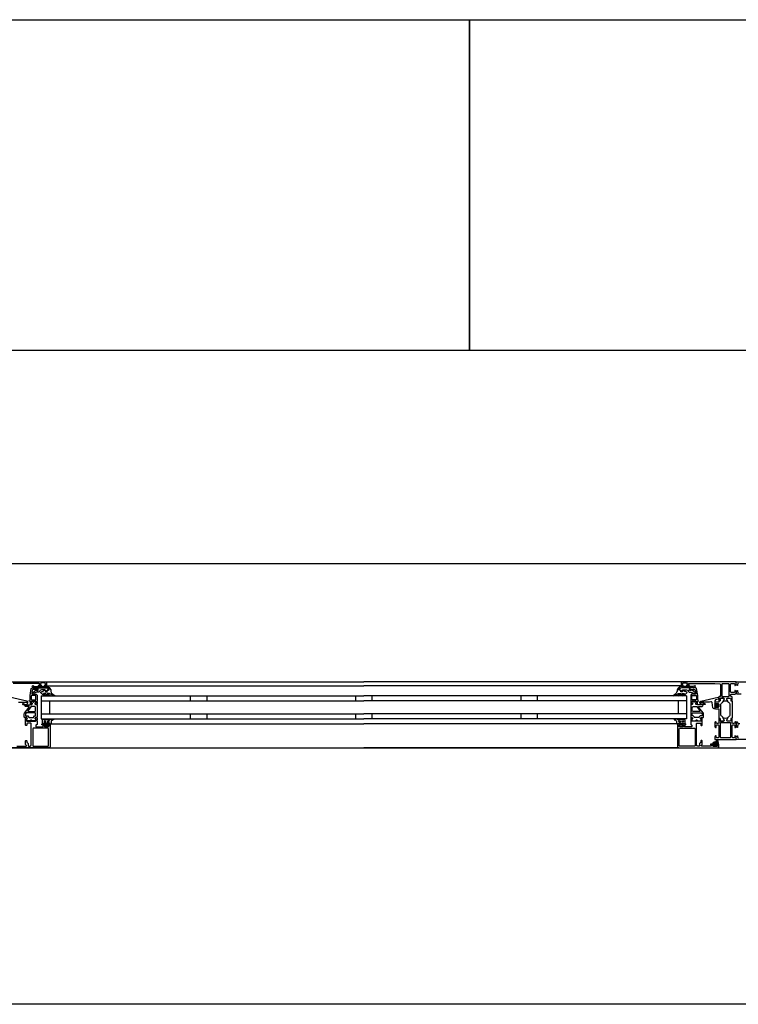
# Model space of a CAD drawing. Header units: millimetres. Extents: x -532 to 413144, y -532 to 654275.
# Tile 62 of 210: x 12634 to 13502, y 29168 to 30358. Entities that reach past the tile are written whole.
import ezdxf

# ---------------------------------------------------------------- set-up
doc = ezdxf.new("R2010")
doc.units = ezdxf.units.MM
doc.header["$LTSCALE"] = 100
for name, color, linetype in [('A-0310-KOZIJN-BU', 7, 'Continuous'), ('A-0410-AFWERKING-GEVEL', 7, 'Continuous'), ('A-0470-AFWERKING-DAK', 7, 'Continuous')]:
    doc.layers.add(name, color=color, linetype=linetype)

msp = doc.modelspace()

# ---------------------------------------------------------------- linework, layer by layer
at = {"layer": 'A-0310-KOZIJN-BU'}
for p, q in [((12840, 29540.625), (12840, 29534.625)), ((12860, 29540.625), (12860, 29534.625)), ((13040, 29540.625), (13040, 29534.625)), ((13060, 29534.625), (13060, 29540.625)), ((13240, 29534.625), (13240, 29540.625)), ((13260, 29534.625), (13260, 29540.625)), ((12840, 29518.625), (12840, 29512.625)), ((12860, 29518.625), (12860, 29512.625)), ((13040, 29518.625), (13040, 29512.625)), ((13060, 29512.625), (13060, 29518.625)), ((13240, 29512.625), (13240, 29518.625)), ((13260, 29512.625), (13260, 29518.625))]:
    msp.add_line(p, q, dxfattribs=at)
at = {"layer": 'A-0310-KOZIJN-BU', "ltscale": 10}
for points in [[(15300, 29700), (12600, 29700)], [(12600, 29557.625), (12666, 29557.625), (12666.5, 29557.125), (12666.5, 29553.125), (12666, 29552.625), (12664.5, 29552.625), (12664, 29553.125), (12664, 29553.625), (12665, 29553.625), (12665, 29555.125), (12664, 29556.125), (12660.25, 29556.125), (12659.25, 29555.125), (12659.25, 29553.625), (12660.25, 29553.625), (12660.25, 29553.125), (12659.75, 29552.625), (12656.75, 29552.625), (12656.25, 29553.125), (12656.75, 29553.625), (12657.25, 29553.625), (12658.25, 29554.125), (12658.25, 29554.9375), (12657.25, 29555.4375), (12626, 29555.4375)], [(12666, 29557.625), (13050, 29557.625)], [(13434, 29557.625), (13050, 29557.625)], [(13502.6875, 29555.625), (13501.6875, 29554.625), (13501.6875, 29553.125), (13501.09375, 29553.125), (13500, 29554.21875), (13500, 29557.625), (13566, 29557.625)], [(12656, 29550.125), (12656, 29547.3125), (12655, 29547.3125), (12655, 29548.3125), (12650.25, 29548.3125), (12649.25, 29547.5), (12648.75, 29544.28125), (12648.75, 29543.03125), (12649.25, 29542.53125), (12654, 29542.53125), (12655, 29541.53125), (12655, 29534.125), (12654.75, 29533.9375), (12654.75, 29533.3125), (12655, 29533.125), (12655, 29530.65625), (12654.75, 29530.40625), (12654.5, 29530.3125), (12653.25, 29530.5), (12652.75, 29530.625), (12652.5, 29531.125), (12652.75, 29531.65625), (12653.5, 29532), (12653.5, 29532.34375), (12653.5, 29533.9375), (12653.25, 29534.125), (12648.5, 29534.125), (12648.25, 29534.03125), (12648.25, 29533.9375), (12648.25, 29532.34375), (12648.25, 29532), (12649, 29531.53125), (12649.25, 29531.125), (12649, 29530.71875), (12648.5, 29530.5), (12647.25, 29530.3125), (12647, 29530.40625), (12647, 29530.65625), (12647, 29533.125), (12647, 29533.3125), (12647, 29533.9375), (12647, 29534.125), (12646, 29534.125), (12645.5, 29534.71875), (12646, 29535.3125), (12646.5, 29535.3125), (12646.5, 29541.03125), (12648, 29549.28125), (12649, 29550.125), (12656, 29550.125)], [(12666, 29552.625), (13050, 29552.625)], [(13434, 29552.625), (13050, 29552.625)], [(13444, 29550.125), (13444, 29547.3125), (13445, 29547.3125), (13445, 29548.3125), (13449.75, 29548.3125), (13450.75, 29547.5), (13451.25, 29544.28125), (13451.25, 29543.03125), (13450.75, 29542.53125), (13446, 29542.53125), (13445, 29541.53125), (13445, 29534.125), (13445.25, 29533.9375), (13445.25, 29533.3125), (13445, 29533.125), (13445, 29530.65625), (13445.25, 29530.40625), (13445.5, 29530.3125), (13446.75, 29530.5), (13447.25, 29530.625), (13447.5, 29531.125), (13447.25, 29531.65625), (13446.5, 29532), (13446.5, 29532.34375), (13446.5, 29533.9375), (13446.75, 29534.125), (13451.5, 29534.125), (13451.75, 29534.03125), (13451.75, 29533.9375), (13451.75, 29532.34375), (13451.75, 29532), (13451, 29531.53125), (13450.75, 29531.125), (13451, 29530.71875), (13451.5, 29530.5), (13452.75, 29530.3125), (13453, 29530.40625), (13453, 29530.65625), (13453, 29533.125), (13453, 29533.3125), (13453, 29533.9375), (13453, 29534.125), (13454, 29534.125), (13454.5, 29534.71875), (13454, 29535.3125), (13453.5, 29535.3125), (13453.5, 29541.03125), (13452, 29549.28125), (13451, 29550.125), (13444, 29550.125)], [(13482.875, 29554.9375), (13483.375, 29555.4375), (13490.75, 29555.4375), (13491.25, 29554.9375), (13491.25, 29539.9375), (13490.75, 29539.4375), (13483.375, 29539.4375), (13482.875, 29539.9375), (13482.875, 29554.9375)], [(13506, 29542.625), (13501.1875, 29542.625), (13500.1875, 29543.625), (13500.1875, 29545.9375), (13501.1875, 29546.9375), (13501.6875, 29546.9375), (13501.6875, 29545.4375), (13502.6875, 29544.4375)], [(12632.5, 29533.09375), (12634.5, 29532.9375), (12636.5, 29532.84375), (12638.5, 29532.8125), (12640.5, 29532.875), (12642.5, 29533), (12642.75, 29532.90625), (12643, 29532.59375), (12642.75, 29532.28125), (12640.75, 29532.34375), (12637.5, 29530.9375), (12637.25, 29530.59375), (12637.75, 29530.25), (12638, 29530.03125), (12639.5, 29529.90625), (12643, 29530.6875), (12644, 29532.1875), (12644, 29533.28125), (12642.75, 29534.3125), (12621.875, 29538.9375)], [(12645.5, 29527), (12645.5, 29527.5), (12645, 29527.78125), (12641, 29527.78125), (12640, 29528.78125), (12641, 29529.78125), (12646.5, 29529.78125), (12647, 29530.0625), (12648.5, 29530.0625), (12649, 29530.5625), (12649, 29531.4375), (12648.25, 29532.1875), (12648.25, 29533.5625), (12648.75, 29534.0625), (12650, 29534.0625), (12650.25, 29534), (12650.25, 29533.78125), (12650.25, 29533.3125), (12650.5, 29532.875), (12651, 29532.71875), (12651.25, 29532.875), (12651.5, 29533.3125), (12651.5, 29533.8125), (12651.5, 29534), (12651.75, 29534.0625), (12653, 29534.0625), (12653.5, 29533.5625), (12653.5, 29532.1875), (12652.75, 29531.4375), (12652.75, 29530.5625), (12653.25, 29530.0625), (12654.5, 29530.0625), (12655, 29529.5625), (12655, 29514.6875), (12654.5, 29514.1875), (12653.25, 29514.1875), (12652.75, 29513.6875), (12652.75, 29512.8125), (12653.5, 29512.03125), (12653.5, 29510.6875), (12653, 29510.1875), (12648.75, 29510.1875), (12648.5, 29510.3125), (12648.5, 29510.625), (12648.5, 29510.9375), (12648.25, 29511.3125), (12648, 29511.53125), (12647.5, 29511.3125), (12647.25, 29510.9375), (12647.25, 29510.625), (12647.25, 29510.3125), (12647, 29510.1875), (12642.75, 29510.1875), (12642.25, 29510.6875), (12642.25, 29512.03125), (12643, 29512.8125), (12643, 29513.6875), (12642.5, 29514.1875), (12640, 29514.1875), (12639.5, 29514.6875), (12639.5, 29518.53125), (12639.75, 29519.53125), (12645.5, 29527)], [(12660, 29540.625), (13050, 29540.625)], [(12660, 29540.625), (12660, 29512.625)], [(12660, 29534.625), (13050, 29534.625)], [(12670, 29534.625), (12670, 29518.625)], [(13440, 29540.625), (13050, 29540.625)], [(13440, 29534.625), (13050, 29534.625)], [(13430, 29534.625), (13430, 29518.625)], [(13440, 29540.625), (13440, 29512.625)], [(13454.5, 29527), (13454.5, 29527.5), (13455, 29527.78125), (13459, 29527.78125), (13460, 29528.78125), (13459, 29529.78125), (13453.5, 29529.78125), (13453, 29530.0625), (13451.5, 29530.0625), (13451, 29530.5625), (13451, 29531.4375), (13451.75, 29532.1875), (13451.75, 29533.5625), (13451.25, 29534.0625), (13450, 29534.0625), (13449.75, 29534), (13449.75, 29533.78125), (13449.75, 29533.3125), (13449.5, 29532.875), (13449, 29532.71875), (13448.75, 29532.875), (13448.5, 29533.3125), (13448.5, 29533.8125), (13448.5, 29534), (13448.25, 29534.0625), (13447, 29534.0625), (13446.5, 29533.5625), (13446.5, 29532.1875), (13447.25, 29531.4375), (13447.25, 29530.5625), (13446.75, 29530.0625), (13445.5, 29530.0625), (13445, 29529.5625), (13445, 29514.6875), (13445.5, 29514.1875), (13446.75, 29514.1875), (13447.25, 29513.6875), (13447.25, 29512.8125), (13446.5, 29512.03125), (13446.5, 29510.6875), (13447, 29510.1875), (13451.25, 29510.1875), (13451.5, 29510.3125), (13451.5, 29510.625), (13451.5, 29510.9375), (13451.75, 29511.3125), (13452, 29511.53125), (13452.5, 29511.3125), (13452.75, 29510.9375), (13452.75, 29510.625), (13452.75, 29510.3125), (13453, 29510.1875), (13457.25, 29510.1875), (13457.75, 29510.6875), (13457.75, 29512.03125), (13457, 29512.8125), (13457, 29513.6875), (13457.5, 29514.1875), (13460, 29514.1875), (13460.5, 29514.6875), (13460.5, 29518.53125), (13460.25, 29519.53125), (13454.5, 29527)], [(13469.5, 29533.3125), (13467.5, 29533.09375), (13465.5, 29532.9375), (13463.5, 29532.84375), (13461.5, 29532.8125), (13459.5, 29532.875), (13457.5, 29533), (13457.25, 29532.90625), (13457, 29532.59375), (13457.25, 29532.28125), (13459.25, 29532.34375), (13462.5, 29530.9375), (13462.75, 29530.59375), (13462.25, 29530.25), (13462, 29530.03125), (13460.5, 29529.90625), (13457, 29530.6875), (13456, 29532.1875), (13456, 29533.28125), (13457.25, 29534.3125), (13478.125, 29538.9375), (13478.625, 29538.84375), (13478.75, 29538.46875), (13478.75, 29536.9375), (13478.375, 29536.4375), (13475, 29535.53125), (13474.25, 29534.5625), (13474.25, 29531.3125), (13473.75, 29530.8125), (13474.25, 29530.3125), (13476.125, 29530.3125), (13476.125, 29531.03125), (13476.25, 29531.28125), (13476.625, 29531.28125), (13478.375, 29529.6875), (13478.75, 29528.9375), (13478.375, 29528.15625), (13476.625, 29526.5625), (13476.25, 29526.5625), (13476.125, 29526.8125), (13476.125, 29527.53125), (13474.25, 29527.53125), (13473.75, 29527.03125), (13474.25, 29526.53125), (13474.25, 29524.9375), (13473.375, 29524.9375), (13472.375, 29525.28125), (13471.875, 29526.15625), (13470.75, 29532.53125), (13470.25, 29533.1875), (13469.5, 29533.3125)], [(12652.75, 29521.78125), (12653.25, 29522.28125), (12653.25, 29526.78125), (12652.25, 29527.78125), (12648.25, 29527.78125), (12647.75, 29527.59375), (12644, 29522.59375), (12644, 29522.0625), (12644.5, 29521.78125), (12652.75, 29521.78125)], [(13447.25, 29521.78125), (13446.75, 29522.28125), (13446.75, 29526.78125), (13447.75, 29527.78125), (13451.75, 29527.78125), (13452.25, 29527.59375), (13456, 29522.59375), (13456, 29522.0625), (13455.5, 29521.78125), (13447.25, 29521.78125)], [(13474.375, 29529.53125), (13473.75, 29528.9375), (13474.375, 29528.3125), (13477.125, 29528.3125), (13477.75, 29528.9375), (13477.125, 29529.53125), (13474.375, 29529.53125)], [(12630.5, 29479.625), (12641.75, 29479.625), (12642.25, 29480.125), (12642.25, 29480.625), (12641, 29481.625), (12641, 29486.125), (12641.5, 29486.625), (12642.25, 29486.625), (12642.75, 29486.125), (12642.75, 29484.125), (12643.25, 29483.625), (12643.75, 29483.625), (12644.25, 29483.125), (12644.25, 29480.125), (12644.75, 29479.625), (12646.5, 29479.625), (12647.5, 29480.1875), (12648, 29481.125), (12648, 29507.125), (12647.5, 29507.625), (12643.25, 29507.625), (12642.75, 29507.125), (12642.75, 29505.125), (12642.25, 29504.625), (12641.5, 29504.625), (12641, 29505.125), (12641, 29510.125), (12641, 29510.3125), (12641, 29510.9375), (12641, 29511.125), (12641, 29513.59375), (12641, 29513.9375), (12641.25, 29513.9375), (12642.5, 29513.75), (12643, 29513.625), (12643.25, 29513.125), (12643, 29512.6875), (12642.25, 29512.25), (12642.25, 29511.90625), (12642.25, 29510.3125), (12642.5, 29510.125), (12653.25, 29510.125), (12653.5, 29510.3125), (12653.5, 29511.90625), (12653.5, 29512.25), (12652.75, 29512.59375), (12652.5, 29513.125), (12652.75, 29513.625), (12653.25, 29513.75), (12654.5, 29513.9375), (12654.75, 29513.84375), (12655, 29513.59375), (12655, 29511.125), (12654.75, 29510.9375), (12654.75, 29510.3125), (12655, 29510.125), (12655, 29505.9375), (12654.5, 29505.4375), (12654, 29505.4375), (12653.5, 29504.9375), (12653.5, 29503.625), (12654, 29503.125), (12662, 29503.125), (12662.5, 29503.625), (12662.5, 29504.9375), (12662, 29505.4375), (12660.75, 29505.4375), (12660.75, 29506.125), (12661.25, 29506.625), (12664, 29506.625), (12664.5, 29506.125), (12664.5, 29505.625), (12663.75, 29505.625), (12663.75, 29504.125), (12664.5, 29503.125), (12668.5, 29503.125), (12669.5, 29504.125), (12669.5, 29505.625), (12668.5, 29505.625), (12668.5, 29506.125), (12669, 29506.625), (12670.5, 29506.625), (12671, 29506.125)], [(12660, 29518.625), (13050, 29518.625)], [(12660, 29512.625), (13050, 29512.625)], [(13440, 29518.625), (13050, 29518.625)], [(13440, 29512.625), (13050, 29512.625)], [(13429, 29506.125), (13429, 29479.125), (13429.5, 29477.9375), (13430.5, 29477.625), (13477.5, 29477.625), (13478.75, 29478.1875), (13479, 29479.125), (13479, 29482.125), (13477, 29482.125), (13476.5, 29481.625), (13476.5, 29481.125), (13477.5, 29481.125), (13477.5, 29480.125), (13476.5, 29479.125), (13472.5, 29479.125), (13471.5, 29480.125), (13471.5, 29481.125), (13472.5, 29481.125), (13472.5, 29481.625), (13472, 29482.125), (13469.25, 29482.125), (13468.875, 29481.96875), (13468.75, 29481.625), (13468.875, 29481.28125), (13469.25, 29481.125), (13469.5, 29481.125), (13469.875, 29480.96875), (13470, 29480.625), (13470, 29480.125), (13469.5, 29479.625), (13458.25, 29479.625), (13457.75, 29480.125), (13457.75, 29480.625), (13459, 29481.625), (13459, 29486.125), (13458.5, 29486.625), (13457.75, 29486.625), (13457.25, 29486.125), (13457.25, 29484.125), (13456.75, 29483.625), (13456.25, 29483.625), (13455.75, 29483.125), (13455.75, 29480.125), (13455.25, 29479.625), (13453.5, 29479.625), (13452.5, 29480.1875), (13452, 29481.125), (13452, 29507.125), (13452.5, 29507.625), (13456.75, 29507.625), (13457.25, 29507.125), (13457.25, 29505.125), (13457.75, 29504.625), (13458.5, 29504.625), (13459, 29505.125), (13459, 29510.125), (13459, 29510.3125), (13459, 29510.9375), (13459, 29511.125), (13459, 29513.59375), (13459, 29513.9375), (13458.75, 29513.9375), (13457.5, 29513.75), (13457, 29513.625), (13456.75, 29513.125), (13457, 29512.6875), (13457.75, 29512.25), (13457.75, 29511.90625), (13457.75, 29510.3125), (13457.5, 29510.125), (13446.75, 29510.125), (13446.5, 29510.3125), (13446.5, 29511.90625), (13446.5, 29512.25), (13447.25, 29512.59375), (13447.5, 29513.125), (13447.25, 29513.625), (13446.75, 29513.75), (13445.5, 29513.9375), (13445.25, 29513.84375), (13445, 29513.59375), (13445, 29511.125), (13445.25, 29510.9375), (13445.25, 29510.3125), (13445, 29510.125), (13445, 29505.9375), (13445.5, 29505.4375), (13446, 29505.4375), (13446.5, 29504.9375), (13446.5, 29503.625), (13446, 29503.125), (13438, 29503.125), (13437.5, 29503.625), (13437.5, 29504.9375), (13438, 29505.4375), (13439.25, 29505.4375), (13439.25, 29506.125), (13438.75, 29506.625), (13436, 29506.625), (13435.5, 29506.125), (13435.5, 29505.625), (13436.25, 29505.625), (13436.25, 29504.125), (13435.5, 29503.125), (13431.5, 29503.125), (13430.5, 29504.125), (13430.5, 29505.625), (13431.5, 29505.625), (13431.5, 29506.125), (13431, 29506.625), (13429.5, 29506.625), (13429, 29506.125)], [(12671, 29506.125), (12671, 29479.125), (12670.5, 29477.9375), (12669.5, 29477.625), (12622.5, 29477.625)], [(12671.5, 29506.625), (13050, 29506.625)], [(13428.5, 29506.625), (13050, 29506.625)], [(13502.6875, 29505.625), (13501.6875, 29504.625), (13501.6875, 29502.125), (13501.1875, 29502.125), (13500.1875, 29503.125), (13500.1875, 29508.8125), (13500.6875, 29509.3125), (13501.1875, 29509.3125), (13501.6875, 29508.8125), (13501.6875, 29507.8125), (13502.1875, 29507.3125), (13504.5, 29507.3125)], [(13526, 29487.625), (13500, 29487.625), (13500, 29491.03125), (13501.09375, 29492.125), (13501.6875, 29492.125), (13501.6875, 29490.625), (13502.6875, 29489.625)], [(12669.5, 29477.625), (13050, 29477.625)], [(13430.5, 29477.625), (13050, 29477.625)], [(13476, 29483.03125), (13476, 29482.5), (13475.875, 29482.4375), (13473.25, 29482.4375), (13473.125, 29482.5), (13473.125, 29483.25), (13473.25, 29483.4375), (13477.5, 29485.03125), (13477.625, 29485), (13477.625, 29484.9375), (13477.875, 29483.75), (13477.75, 29483.53125), (13476.5, 29483.53125), (13476, 29483.03125)], [(13475.75, 29481.3125), (13475.75, 29480.53125), (13475.625, 29480.3125), (13473.375, 29480.3125), (13473.125, 29480.5), (13473.125, 29481.3125), (13473.5, 29481.71875), (13475.375, 29481.71875), (13475.75, 29481.3125)]]:
    msp.add_lwpolyline(points, dxfattribs=at)
for points in [[(13495, 29537.625), (13495, 29539.125), (13494.5, 29539.625), (13494, 29539.625), (13493, 29540.625), (13493, 29541.625), (13494, 29542.625), (13498.8125, 29542.625), (13499.8125, 29543.625), (13499.8125, 29545.9375), (13498.8125, 29546.9375), (13498.3125, 29546.9375), (13498.3125, 29545.4375), (13497.3125, 29544.4375), (13494, 29544.4375), (13493, 29545.4375), (13493, 29554.625), (13494, 29555.625), (13497.3125, 29555.625), (13498.3125, 29554.625), (13498.3125, 29553.125), (13498.90625, 29553.125), (13500, 29554.21875), (13500, 29557.625), (13434, 29557.625), (13433.5, 29557.125), (13433.5, 29553.125), (13434, 29552.625), (13435.5, 29552.625), (13436, 29553.125), (13436, 29553.625), (13435, 29553.625), (13435, 29555.125), (13436, 29556.125), (13439.75, 29556.125), (13440.75, 29555.125), (13440.75, 29553.625), (13439.75, 29553.625), (13439.75, 29553.125), (13440.25, 29552.625), (13443.25, 29552.625), (13443.75, 29553.125), (13443.25, 29553.625), (13442.75, 29553.625), (13441.75, 29554.125), (13441.75, 29554.9375), (13442.75, 29555.4375), (13474, 29555.4375), (13480.125, 29555.1875), (13481, 29554.1875), (13481, 29540.125), (13480.5, 29539.625), (13479.5, 29539.625), (13479, 29539.125), (13479, 29537.625), (13479.25, 29536.90625), (13479, 29536.625), (13479, 29534.71875), (13479.375, 29534.4375), (13480.375, 29534.4375), (13480.625, 29534.71875), (13480.625, 29537.125), (13481.125, 29537.625), (13485, 29537.625), (13485.5, 29537.125), (13485.5, 29536.4375), (13484.125, 29534.03125), (13484.125, 29533.9375), (13484.1875, 29533.84375), (13484.25, 29533.8125), (13486.125, 29534.34375), (13487, 29534.53125), (13487.9375, 29534.34375), (13489.75, 29533.84375), (13489.875, 29533.84375), (13489.9375, 29533.9375), (13489.9375, 29534.03125), (13488.5, 29536.4375), (13488.5, 29537.125), (13489, 29537.625), (13492.90625, 29537.625), (13493.40625, 29537.125), (13493.40625, 29534.71875), (13493.71875, 29534.4375), (13494.71875, 29534.4375), (13495, 29534.71875), (13495, 29536.625), (13494.8125, 29537.34375)], [(12666, 29550.53125), (12654, 29550.53125), (12652.25, 29550.1875), (12651.5, 29550.25), (12649.5, 29551.5625), (12649.25, 29552.40625), (12650, 29552.9375), (12650.5, 29552.78125), (12652, 29551.8125), (12652.25, 29551.75), (12652.25, 29551.75), (12653.75, 29552.03125), (12666, 29552.03125), (12667.5, 29551.75), (12669, 29551), (12669.5, 29550.71875), (12670.5, 29549.4375), (12671.5, 29547.84375), (12671.5, 29546.5), (12671.5, 29545.8125), (12672, 29545.1875), (12672, 29544.53125), (12672.5, 29543.9375), (12673, 29543.40625), (12673.5, 29542.90625), (12674, 29542.4375), (12674.5, 29542.03125), (12675, 29541.6875), (12676, 29541.4375), (12676, 29540.9375), (12675.5, 29540.75), (12674.5, 29540.96875), (12673.5, 29541.25), (12673, 29541.625), (12672, 29542.03125), (12671.5, 29542.53125), (12670.5, 29543.09375), (12670, 29543.25), (12667.5, 29543.53125), (12667, 29543.34375), (12667, 29543.09375), (12667.5, 29542.65625), (12668.5, 29542.28125), (12669, 29542), (12669.5, 29541.75), (12670.5, 29541.3125), (12670.5, 29541.125), (12670, 29540.75), (12669.5, 29540.84375), (12668.5, 29541.03125), (12668, 29541.25), (12667.5, 29541.5625), (12666.5, 29541.9375), (12666, 29542.375), (12665.5, 29542.84375), (12665, 29543.40625), (12664.5, 29543.53125), (12663, 29543.53125), (12662.75, 29543.34375), (12662.75, 29543.0625), (12663.25, 29542.65625), (12663.75, 29542.3125), (12664, 29542.03125), (12664.5, 29541.8125), (12665.5, 29541.6875), (12665.5, 29541.0625), (12665, 29540.75), (12664, 29540.96875), (12663.5, 29541.21875), (12663, 29541.53125), (12662.25, 29541.90625), (12661.75, 29542.3125), (12661, 29542.78125), (12660.5, 29543.3125), (12660, 29543.875), (12659.25, 29544.6875), (12659.75, 29545.15625), (12660.5, 29545.40625), (12661.25, 29545.6875), (12662, 29546), (12662.75, 29546.40625), (12663.25, 29546.84375), (12664, 29547.3125), (12664.5, 29547.65625), (12664.5, 29547.59375), (12665, 29547.3125), (12665, 29545.65625), (12665, 29545.34375), (12667, 29545.34375), (12667, 29545.65625), (12667, 29547.15625), (12667.5, 29547.4375), (12669, 29547.4375), (12669.5, 29547.75), (12669.5, 29548.46875), (12669.5, 29548.75), (12668, 29549.9375), (12668, 29550.09375)], [(12657, 29544.9375), (12654.75, 29544.9375), (12651.5, 29543.625), (12651, 29542.90625), (12650.5, 29542.625), (12649.75, 29542.90625), (12649.5, 29543.625), (12649.75, 29544.34375), (12649.75, 29544.4375), (12654, 29547.8125), (12654.5, 29547.8125), (12654.5, 29546.9375), (12656.5, 29546.9375), (12656.5, 29549.03125), (12656.25, 29549.3125), (12656.25, 29550.125), (12666, 29550.125), (12667.5, 29549.71875), (12669, 29548.5625), (12669, 29548), (12668.5, 29547.625), (12667.5, 29547.625), (12667, 29547.125), (12667, 29546.125), (12666.5, 29545.625), (12665.5, 29545.625), (12665, 29546.125), (12665, 29547.4375), (12664.5, 29547.9375), (12660.25, 29547.9375), (12658.25, 29546.8125), (12658.25, 29546.09375)], [(13434, 29550.53125), (13446, 29550.53125), (13447.75, 29550.1875), (13448.5, 29550.25), (13450.5, 29551.5625), (13450.75, 29552.40625), (13450, 29552.9375), (13449.5, 29552.78125), (13448, 29551.8125), (13447.75, 29551.75), (13447.75, 29551.75), (13446.25, 29552.03125), (13434, 29552.03125), (13432.5, 29551.75), (13431, 29551), (13430.5, 29550.71875), (13429.5, 29549.4375), (13428.5, 29547.84375), (13428.5, 29546.5), (13428.5, 29545.8125), (13428, 29545.1875), (13428, 29544.53125), (13427.5, 29543.9375), (13427, 29543.40625), (13426.5, 29542.90625), (13426, 29542.4375), (13425.5, 29542.03125), (13425, 29541.6875), (13424, 29541.4375), (13424, 29540.9375), (13424.5, 29540.75), (13425.5, 29540.96875), (13426.5, 29541.25), (13427, 29541.625), (13428, 29542.03125), (13428.5, 29542.53125), (13429.5, 29543.09375), (13430, 29543.25), (13432.5, 29543.53125), (13433, 29543.34375), (13433, 29543.09375), (13432.5, 29542.65625), (13431.5, 29542.28125), (13431, 29542), (13430.5, 29541.75), (13429.5, 29541.3125), (13429.5, 29541.125), (13430, 29540.75), (13430.5, 29540.84375), (13431.5, 29541.03125), (13432, 29541.25), (13432.5, 29541.5625), (13433.5, 29541.9375), (13434, 29542.375), (13434.5, 29542.84375), (13435, 29543.40625), (13435.5, 29543.53125), (13437, 29543.53125), (13437.25, 29543.34375), (13437.25, 29543.0625), (13436.75, 29542.65625), (13436.25, 29542.3125), (13436, 29542.03125), (13435.5, 29541.8125), (13434.5, 29541.6875), (13434.5, 29541.0625), (13435, 29540.75), (13436, 29540.96875), (13436.5, 29541.21875), (13437, 29541.53125), (13437.75, 29541.90625), (13438.25, 29542.3125), (13439, 29542.78125), (13439.5, 29543.3125), (13440, 29543.875), (13440.75, 29544.6875), (13440.25, 29545.15625), (13439.5, 29545.40625), (13438.75, 29545.6875), (13438, 29546), (13437.25, 29546.40625), (13436.75, 29546.84375), (13436, 29547.3125), (13435.5, 29547.65625), (13435.5, 29547.59375), (13435, 29547.3125), (13435, 29545.65625), (13435, 29545.34375), (13433, 29545.34375), (13433, 29545.65625), (13433, 29547.15625), (13432.5, 29547.4375), (13431, 29547.4375), (13430.5, 29547.75), (13430.5, 29548.46875), (13430.5, 29548.75), (13432, 29549.9375), (13432, 29550.09375)], [(13443, 29544.9375), (13445.25, 29544.9375), (13448.5, 29543.625), (13449, 29542.90625), (13449.5, 29542.625), (13450.25, 29542.90625), (13450.5, 29543.625), (13450.25, 29544.34375), (13450.25, 29544.4375), (13446, 29547.8125), (13445.5, 29547.8125), (13445.5, 29546.9375), (13443.5, 29546.9375), (13443.5, 29549.03125), (13443.75, 29549.3125), (13443.75, 29550.125), (13434, 29550.125), (13432.5, 29549.71875), (13431, 29548.5625), (13431, 29548), (13431.5, 29547.625), (13432.5, 29547.625), (13433, 29547.125), (13433, 29546.125), (13433.5, 29545.625), (13434.5, 29545.625), (13435, 29546.125), (13435, 29547.4375), (13435.5, 29547.9375), (13439.75, 29547.9375), (13441.75, 29546.8125), (13441.75, 29546.09375)], [(12648, 29540.53125), (12648, 29536.125), (12648.5, 29535.625), (12653, 29535.625), (12653.5, 29536.125), (12653.5, 29540.53125), (12653, 29541.03125), (12648.5, 29541.03125)], [(12651, 29532.71875), (12651.25, 29532.84375), (12651.5, 29533.375), (12651.25, 29533.75), (12650.75, 29533.90625), (12650.5, 29533.75), (12650.25, 29533.375), (12650.5, 29532.84375)], [(13452, 29540.53125), (13452, 29536.125), (13451.5, 29535.625), (13447, 29535.625), (13446.5, 29536.125), (13446.5, 29540.53125), (13447, 29541.03125), (13451.5, 29541.03125)], [(13449, 29532.71875), (13448.75, 29532.84375), (13448.5, 29533.375), (13448.75, 29533.75), (13449.25, 29533.90625), (13449.5, 29533.75), (13449.75, 29533.375), (13449.5, 29532.84375)], [(13480.375, 29513.3125), (13480.625, 29513.03125), (13480.625, 29510.625), (13481.125, 29510.125), (13484.6875, 29510.125), (13485.5, 29510.84375), (13485.375, 29511.65625), (13483.5, 29515.0625), (13482.75, 29515.84375), (13481.75, 29516.375), (13481.25, 29517.25), (13481.25, 29530.5), (13481.75, 29531.375), (13482.75, 29531.90625), (13483.5, 29532.6875), (13485.375, 29536.09375), (13485.375, 29537.1875), (13484.6875, 29537.625), (13481.125, 29537.625), (13480.625, 29537.125), (13480.625, 29534.71875), (13480.375, 29534.4375), (13479.5, 29534.4375), (13479, 29533.9375), (13479, 29532.9375), (13474.75, 29532.9375), (13474.25, 29532.4375), (13474.25, 29531.59375), (13475, 29530.625), (13475.75, 29530.4375), (13475.75, 29531.4375), (13478, 29531.4375), (13479, 29530.4375), (13479, 29527.4375), (13478, 29526.4375), (13475.75, 29526.4375), (13475.75, 29527.4375), (13475, 29527.21875), (13474.25, 29526.25), (13474.25, 29525.4375), (13474.75, 29524.9375), (13479, 29524.9375), (13479, 29513.8125), (13479.5, 29513.3125)], [(13493.71875, 29513.3125), (13493.40625, 29513.03125), (13493.40625, 29510.625), (13492.90625, 29510.125), (13489.375, 29510.125), (13488.5625, 29510.84375), (13488.6875, 29511.65625), (13490.625, 29515.0625), (13491.375, 29515.84375), (13492.3125, 29516.375), (13492.8125, 29517.25), (13492.8125, 29530.5), (13492.3125, 29531.375), (13491.375, 29531.90625), (13490.625, 29532.6875), (13488.6875, 29536.09375), (13488.6875, 29537.1875), (13489.375, 29537.625), (13492.90625, 29537.625), (13493.40625, 29537.125), (13493.40625, 29534.71875), (13493.71875, 29534.4375), (13494.5, 29534.4375), (13495, 29533.9375), (13495, 29513.8125), (13494.5, 29513.3125)], [(12652.75, 29520.1875), (12642.5, 29520.1875), (12642, 29520), (12641, 29518.78125), (12641, 29518.5), (12641, 29516.6875), (12641.5, 29516.1875), (12643.75, 29516.1875), (12644.75, 29515.1875), (12644.75, 29514.6875), (12645.25, 29514.1875), (12650.5, 29514.1875), (12651, 29514.6875), (12651, 29515.1875), (12652, 29516.1875), (12652.75, 29516.1875), (12653.25, 29516.6875), (12653.25, 29519.6875)], [(12648, 29510.3125), (12648.25, 29510.4375), (12648.5, 29510.96875), (12648.25, 29511.34375), (12647.75, 29511.5), (12647.5, 29511.34375), (12647.25, 29510.96875), (12647.5, 29510.4375)], [(12672, 29507.4375), (12671.5, 29506.4375), (12671, 29506.03125), (12671, 29506.9375), (12669.5, 29506.9375), (12669, 29507.40625), (12668.5, 29507.40625), (12668.5, 29506.9375), (12668.5, 29505.625), (12668.5, 29505.3125), (12668.5, 29505.3125), (12669, 29505.09375), (12669, 29504.8125), (12668, 29503.78125), (12667.5, 29503.625), (12666, 29503.625), (12665.5, 29503.78125), (12664.5, 29504.8125), (12664.5, 29505), (12664.5, 29505.25), (12665, 29505.40625), (12665, 29505.625), (12665, 29506.9375), (12665, 29507.40625), (12664.5, 29507.40625), (12664, 29506.9375), (12662.25, 29506.9375), (12661.75, 29507.21875), (12661.75, 29511.21875), (12662.5, 29512.21875), (12662.75, 29512.4375), (12663.25, 29512.21875), (12663.5, 29511.4375), (12663.75, 29511.21875), (12664, 29511.4375), (12664.5, 29512.21875), (12664.5, 29512.4375), (12665, 29512.21875), (12665.5, 29511.4375), (12665.5, 29511.21875), (12666, 29511.4375), (12666.5, 29512.21875), (12666.5, 29512.4375), (12667, 29512.21875), (12667.5, 29511.4375), (12667.5, 29511.21875), (12668, 29511.4375), (12668.5, 29512.21875), (12668.5, 29512.4375), (12669, 29512.15625), (12669, 29511.3125), (12669.5, 29510.8125), (12671, 29511.9375), (12672, 29512.4375), (12675, 29512.4375), (12675, 29512), (12675, 29511.78125), (12675, 29511.5625), (12674, 29511.46875), (12673.5, 29511.34375), (12672, 29509.96875)], [(12664, 29508.4375), (12665, 29508.4375), (12665.5, 29508.9375), (12665.5, 29509.53125), (12665, 29510.03125), (12664, 29510.03125), (12663.75, 29509.53125), (12663.75, 29508.9375)], [(12668, 29508.4375), (12669, 29508.4375), (12669.5, 29508.9375), (12669.5, 29509.53125), (12669, 29510.03125), (12668, 29510.03125), (12667.5, 29509.53125), (12667.5, 29508.9375)], [(13428, 29507.4375), (13428.5, 29506.4375), (13429, 29506.03125), (13429, 29506.9375), (13430.5, 29506.9375), (13431, 29507.40625), (13431.5, 29507.40625), (13431.5, 29506.9375), (13431.5, 29505.625), (13431.5, 29505.3125), (13431.5, 29505.3125), (13431, 29505.09375), (13431, 29504.8125), (13432, 29503.78125), (13432.5, 29503.625), (13434, 29503.625), (13434.5, 29503.78125), (13435.5, 29504.8125), (13435.5, 29505), (13435.5, 29505.25), (13435, 29505.40625), (13435, 29505.625), (13435, 29506.9375), (13435, 29507.40625), (13435.5, 29507.40625), (13436, 29506.9375), (13437.75, 29506.9375), (13438.25, 29507.21875), (13438.25, 29511.21875), (13437.5, 29512.21875), (13437.25, 29512.4375), (13436.75, 29512.21875), (13436.5, 29511.4375), (13436.25, 29511.21875), (13436, 29511.4375), (13435.5, 29512.21875), (13435.5, 29512.4375), (13435, 29512.21875), (13434.5, 29511.4375), (13434.5, 29511.21875), (13434, 29511.4375), (13433.5, 29512.21875), (13433.5, 29512.4375), (13433, 29512.21875), (13432.5, 29511.4375), (13432.5, 29511.21875), (13432, 29511.4375), (13431.5, 29512.21875), (13431.5, 29512.4375), (13431, 29512.15625), (13431, 29511.3125), (13430.5, 29510.8125), (13429, 29511.9375), (13428, 29512.4375), (13425, 29512.4375), (13425, 29512), (13425, 29511.78125), (13425, 29511.5625), (13426, 29511.46875), (13426.5, 29511.34375), (13428, 29509.96875)], [(13432, 29508.4375), (13431, 29508.4375), (13430.5, 29508.9375), (13430.5, 29509.53125), (13431, 29510.03125), (13432, 29510.03125), (13432.5, 29509.53125), (13432.5, 29508.9375)], [(13436, 29508.4375), (13435, 29508.4375), (13434.5, 29508.9375), (13434.5, 29509.53125), (13435, 29510.03125), (13436, 29510.03125), (13436.25, 29509.53125), (13436.25, 29508.9375)], [(13447.25, 29520.1875), (13457.5, 29520.1875), (13458, 29520), (13459, 29518.78125), (13459, 29518.5), (13459, 29516.6875), (13458.5, 29516.1875), (13456.25, 29516.1875), (13455.25, 29515.1875), (13455.25, 29514.6875), (13454.75, 29514.1875), (13449.5, 29514.1875), (13449, 29514.6875), (13449, 29515.1875), (13448, 29516.1875), (13447.25, 29516.1875), (13446.75, 29516.6875), (13446.75, 29519.6875)], [(13452, 29510.3125), (13451.75, 29510.4375), (13451.5, 29510.96875), (13451.75, 29511.34375), (13452.25, 29511.5), (13452.5, 29511.34375), (13452.75, 29510.96875), (13452.5, 29510.4375)], [(13479, 29510.125), (13479, 29507.8125), (13478.5, 29507.3125), (13476.25, 29507.3125), (13475.75, 29507.8125), (13475.75, 29508.8125), (13475.25, 29509.3125), (13474.75, 29509.3125), (13474.25, 29508.8125), (13474.25, 29503.125), (13475.25, 29502.125), (13475.75, 29502.125), (13475.75, 29504.625), (13476.75, 29505.625), (13478, 29505.625), (13479, 29504.625), (13479, 29497.625), (13479, 29496.625), (13479, 29490.625), (13478, 29489.625), (13476.75, 29489.625), (13475.75, 29490.625), (13475.75, 29492.125), (13475.125, 29492.125), (13474, 29491.03125), (13474, 29487.625), (13500, 29487.625), (13500, 29491.03125), (13498.90625, 29492.125), (13498.3125, 29492.125), (13498.3125, 29490.625), (13497.3125, 29489.625), (13496, 29489.625), (13495, 29490.625), (13495, 29496.625), (13495, 29497.625), (13495, 29504.625), (13496, 29505.625), (13497.3125, 29505.625), (13498.3125, 29504.625), (13498.3125, 29502.125), (13498.8125, 29502.125), (13499.8125, 29503.125), (13499.8125, 29508.8125), (13499.3125, 29509.3125), (13498.8125, 29509.3125), (13498.3125, 29508.8125), (13498.3125, 29507.8125), (13497.8125, 29507.3125), (13495.5, 29507.3125), (13495, 29507.8125), (13495, 29510.125), (13494.8125, 29510.84375), (13495, 29511.125), (13495, 29513.03125), (13494.71875, 29513.3125), (13493.71875, 29513.3125), (13493.40625, 29513.03125), (13493.40625, 29510.625), (13492.90625, 29510.125), (13489, 29510.125), (13488.5, 29510.625), (13488.5, 29511.3125), (13489.9375, 29513.71875), (13489.9375, 29513.78125), (13489.9375, 29513.84375), (13489.8125, 29513.9375), (13488.625, 29513.6875), (13487, 29513.21875), (13485.4375, 29513.6875), (13484.3125, 29513.90625), (13484.125, 29513.71875), (13485.5, 29511.3125), (13485.5, 29510.625), (13485, 29510.125), (13481.125, 29510.125), (13480.625, 29510.625), (13480.625, 29513.03125), (13480.375, 29513.3125), (13479.375, 29513.3125), (13479, 29513.03125), (13479, 29511.125), (13479.25, 29510.40625)], [(12650.25, 29501.3125), (12649.75, 29500.8125), (12649.75, 29480.3125), (12650.25, 29479.8125), (12668.5, 29479.8125), (12669, 29480.3125), (12669, 29500.8125), (12668.5, 29501.3125)], [(12666.5, 29507.4375), (12666, 29506.9375), (12666, 29505.3125), (12666.5, 29504.8125), (12667, 29504.8125), (12667.5, 29505.3125), (12667.5, 29506.9375), (12667, 29507.4375)], [(13449.75, 29501.3125), (13450.25, 29500.8125), (13450.25, 29480.3125), (13449.75, 29479.8125), (13431.5, 29479.8125), (13431, 29480.3125), (13431, 29500.8125), (13431.5, 29501.3125)], [(13433.5, 29507.4375), (13434, 29506.9375), (13434, 29505.3125), (13433.5, 29504.8125), (13433, 29504.8125), (13432.5, 29505.3125), (13432.5, 29506.9375), (13433, 29507.4375)], [(13481.375, 29508.3125), (13492.71875, 29508.3125), (13493.21875, 29507.8125), (13493.21875, 29490.125), (13492.71875, 29489.625), (13481.375, 29489.625), (13480.875, 29490.125), (13480.875, 29507.8125)], [(13476.375, 29481), (13476.25, 29481.15625), (13476.25, 29482.28125), (13476.375, 29482.4375), (13478.25, 29482.4375), (13478.625, 29482.65625), (13478.75, 29483.125), (13478.25, 29486.34375), (13476.75, 29487.4375), (13475.875, 29487.15625), (13475.75, 29486.84375), (13475.875, 29486.53125), (13476.125, 29486.4375), (13476.75, 29486.625), (13477.25, 29486.40625), (13477.5, 29485.9375), (13477.375, 29485.875), (13477.375, 29485.78125), (13472.25, 29484.0625), (13471.5, 29482.6875), (13471.875, 29482.4375), (13472.75, 29482.4375), (13472.875, 29482.28125), (13472.875, 29481.1875), (13472.75, 29481), (13471.875, 29480.84375), (13471.75, 29480.75), (13471.875, 29480.53125), (13472.625, 29479.8125), (13473.25, 29479.53125), (13475.75, 29479.53125), (13476.375, 29479.75), (13477.25, 29480.4375), (13477.375, 29480.625), (13477.25, 29480.78125)]]:
    msp.add_lwpolyline(points, close=True, dxfattribs=at)
at = {"layer": 'A-0410-AFWERKING-GEVEL', "ltscale": 10}
msp.add_lwpolyline([(12600, 29477.625), (15300, 29477.625), (15300, 29167.625), (12600, 29167.625)], close=True, dxfattribs=at)
at = {"layer": 'A-0470-AFWERKING-DAK', "ltscale": 10}
for points in [[(12577.5, 30358), (13177.5, 30358), (13177.5, 29958), (12577.5, 29958)], [(13177.5, 30358), (13777.5, 30358), (13777.5, 29958), (13177.5, 29958)]]:
    msp.add_lwpolyline(points, close=True, dxfattribs=at)

doc.saveas('drawing.dxf')
